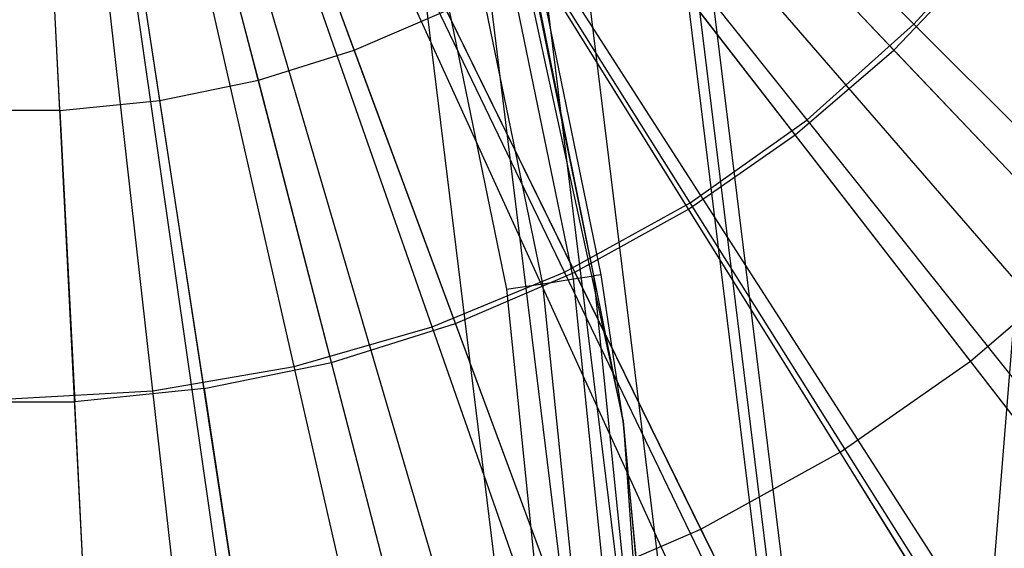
# Model space of a CAD drawing. Extents: x 0.2 to 44.2, y -21.9 to 24.
# Tile 198 of 239: x 38.185 to 39.213, y 2.258 to 2.81. Entities that reach past the tile are written whole.
import ezdxf

# ---------------------------------------------------------------- set-up
doc = ezdxf.new("R2010")
doc.units = 0
doc.header["$LTSCALE"] = 2.54
doc.layers.get('0').update_dxf_attribs({"color": 13, "linetype": 'CONTINUOUS'})

# ---------------------------------------------------------------- blocks, each defined once
blk = doc.blocks.new('GRUPUJ_2')
at = {"color": 0}
for p, q in [((35.753, 20.3327, 7.0499), (34.4853, 21.6663, 7.5999)), ((35.753, 20.3327, 7.0499), (34.4853, 21.6663, 7.5999)), ((35.6762, 20.263, 7.0499), (34.4713, 21.6536, 7.5999)), ((35.6762, 20.263, 7.0499), (34.4713, 21.6536, 7.5999)), ((35.58, 20.1842, 7.0499), (34.4537, 21.6392, 7.5999)), ((35.58, 20.1842, 7.0499), (34.4537, 21.6392, 7.5999)), ((35.393, 20.054, 7.0499), (34.4197, 21.6155, 7.5999)), ((35.393, 20.054, 7.0499), (34.4197, 21.6155, 7.5999)), ((35.4192, 20.0706, 7.0499), (34.4244, 21.6185, 7.5999)), ((35.4192, 20.0706, 7.0499), (34.4244, 21.6185, 7.5999)), ((35.1375, 19.9168, 7.0499), (34.3731, 21.5905, 7.5999)), ((35.1375, 19.9168, 7.0499), (34.3731, 21.5905, 7.5999)), ((35.1937, 19.9434, 7.0499), (34.3833, 21.5953, 7.5999)), ((35.1937, 19.9434, 7.0499), (34.3833, 21.5953, 7.5999)), ((34.9842, 19.8535, 7.0499), (34.3452, 21.579, 7.5999)), ((34.9842, 19.8535, 7.0499), (34.3452, 21.579, 7.5999)), ((34.8367, 19.8046, 7.0499), (34.3183, 21.57, 7.5999)), ((34.8367, 19.8046, 7.0499), (34.3183, 21.57, 7.5999)), ((34.523, 19.7363, 7.0499), (34.2611, 21.5576, 7.5999)), ((34.523, 19.7363, 7.0499), (34.2611, 21.5576, 7.5999)), ((34.5435, 19.7394, 7.0499), (34.2649, 21.5582, 7.5999)), ((34.5435, 19.7394, 7.0499), (34.2649, 21.5582, 7.5999)), ((34.7668, 19.7853, 7.0499), (34.3056, 21.5665, 7.5999)), ((34.7668, 19.7853, 7.0499), (34.3056, 21.5665, 7.5999)), ((34.3167, 19.7163, 7.0499), (34.2236, 21.554, 7.5999)), ((34.3167, 19.7163, 7.0499), (34.2236, 21.554, 7.5999)), ((34.5625, 20.9922, 7.4806), (34.4547, 21.2832, 7.5478)), ((34.5625, 20.9922, 7.4806), (34.4547, 21.2832, 7.5478)), ((34.4624, 20.9608, 7.4806), (34.3846, 21.2612, 7.5478)), ((34.4624, 20.9608, 7.4806), (34.3846, 21.2612, 7.5478)), ((34.2552, 20.9291, 7.4806), (34.2395, 21.2389, 7.5478)), ((34.2552, 20.9291, 7.4806), (34.2395, 21.2389, 7.5478)), ((34.3596, 20.9397, 7.4806), (34.3126, 21.2464, 7.5478)), ((34.3596, 20.9397, 7.4806), (34.3126, 21.2464, 7.5478)), ((34.9163, 21.2128, 7.4806), (35.126, 20.9922, 7.3986)), ((34.9163, 21.2128, 7.4806), (35.126, 20.9922, 7.3986)), ((35.023, 20.9038, 7.3986), (34.8367, 21.1444, 7.4806)), ((35.023, 20.9038, 7.3986), (34.8367, 21.1444, 7.4806)), ((34.9116, 20.8262, 7.3986), (34.7506, 21.0845, 7.4806)), ((34.9116, 20.8262, 7.3986), (34.7506, 21.0845, 7.4806)), ((35.2195, 21.0906, 7.3986), (35.126, 20.9922, 7.3986)), ((35.2195, 21.0906, 7.3986), (35.126, 20.9922, 7.3986)), ((34.5625, 20.9922, 7.4806), (34.6589, 21.0336, 7.4806)), ((34.5625, 20.9922, 7.4806), (34.6589, 21.0336, 7.4806)), ((34.7929, 20.7604, 7.3986), (34.6589, 21.0336, 7.4806)), ((34.7929, 20.7604, 7.3986), (34.6589, 21.0336, 7.4806)), ((34.4624, 20.9608, 7.4806), (34.5625, 20.9922, 7.4806)), ((34.4624, 20.9608, 7.4806), (34.5625, 20.9922, 7.4806)), ((34.6682, 20.7068, 7.3986), (34.5625, 20.9922, 7.4806)), ((34.6682, 20.7068, 7.3986), (34.5625, 20.9922, 7.4806)), ((35.023, 20.9038, 7.3986), (35.126, 20.9922, 7.3986)), ((35.023, 20.9038, 7.3986), (35.126, 20.9922, 7.3986)), ((35.3319, 20.7756, 7.3017), (35.126, 20.9922, 7.3986)), ((35.3319, 20.7756, 7.3017), (35.126, 20.9922, 7.3986)), ((34.3596, 20.9397, 7.4806), (34.4624, 20.9608, 7.4806)), ((34.3596, 20.9397, 7.4806), (34.4624, 20.9608, 7.4806)), ((34.5387, 20.6662, 7.3986), (34.4624, 20.9608, 7.4806)), ((34.5387, 20.6662, 7.3986), (34.4624, 20.9608, 7.4806)), ((34.2552, 20.9291, 7.4806), (34.3596, 20.9397, 7.4806)), ((34.2552, 20.9291, 7.4806), (34.3596, 20.9397, 7.4806)), ((34.4057, 20.6389, 7.3986), (34.3596, 20.9397, 7.4806)), ((34.4057, 20.6389, 7.3986), (34.3596, 20.9397, 7.4806)), ((34.2552, 20.9291, 7.4806), (34.1503, 20.9291, 7.4806)), ((34.2552, 20.9291, 7.4806), (34.1503, 20.9291, 7.4806)), ((34.2552, 20.9291, 7.4806), (34.2707, 20.6251, 7.3986)), ((34.2552, 20.9291, 7.4806), (34.2707, 20.6251, 7.3986)), ((34.9116, 20.8262, 7.3986), (35.023, 20.9038, 7.3986)), ((34.9116, 20.8262, 7.3986), (35.023, 20.9038, 7.3986)), ((35.2059, 20.6675, 7.3017), (35.023, 20.9038, 7.3986)), ((35.2059, 20.6675, 7.3017), (35.023, 20.9038, 7.3986)), ((34.7929, 20.7604, 7.3986), (34.9116, 20.8262, 7.3986)), ((34.7929, 20.7604, 7.3986), (34.9116, 20.8262, 7.3986)), ((35.0697, 20.5726, 7.3017), (34.9116, 20.8262, 7.3986)), ((35.0697, 20.5726, 7.3017), (34.9116, 20.8262, 7.3986)), ((35.2059, 20.6675, 7.3017), (35.3319, 20.7756, 7.3017)), ((35.2059, 20.6675, 7.3017), (35.3319, 20.7756, 7.3017)), ((34.6682, 20.7068, 7.3986), (34.7929, 20.7604, 7.3986)), ((34.6682, 20.7068, 7.3986), (34.7929, 20.7604, 7.3986)), ((34.9245, 20.4921, 7.3017), (34.7929, 20.7604, 7.3986)), ((34.9245, 20.4921, 7.3017), (34.7929, 20.7604, 7.3986)), ((34.5387, 20.6662, 7.3986), (34.6682, 20.7068, 7.3986)), ((34.5387, 20.6662, 7.3986), (34.6682, 20.7068, 7.3986)), ((34.772, 20.4266, 7.3017), (34.6682, 20.7068, 7.3986)), ((34.772, 20.4266, 7.3017), (34.6682, 20.7068, 7.3986)), ((34.4057, 20.6389, 7.3986), (34.5387, 20.6662, 7.3986)), ((34.4057, 20.6389, 7.3986), (34.5387, 20.6662, 7.3986)), ((34.6136, 20.3769, 7.3017), (34.5387, 20.6662, 7.3986)), ((34.6136, 20.3769, 7.3017), (34.5387, 20.6662, 7.3986)), ((35.0697, 20.5726, 7.3017), (35.2059, 20.6675, 7.3017)), ((35.0697, 20.5726, 7.3017), (35.2059, 20.6675, 7.3017)), ((35.3858, 20.4352, 7.19), (35.2059, 20.6675, 7.3017)), ((35.3858, 20.4352, 7.19), (35.2059, 20.6675, 7.3017)), ((34.4057, 20.6389, 7.3986), (34.2707, 20.6251, 7.3986)), ((34.4057, 20.6389, 7.3986), (34.2707, 20.6251, 7.3986)), ((34.4057, 20.6389, 7.3986), (34.451, 20.3435, 7.3017)), ((34.4057, 20.6389, 7.3986), (34.451, 20.3435, 7.3017)), ((34.1349, 20.6251, 7.3986), (34.2707, 20.6251, 7.3986)), ((34.1349, 20.6251, 7.3986), (34.2707, 20.6251, 7.3986)), ((34.2858, 20.3267, 7.3017), (34.2707, 20.6251, 7.3986)), ((34.2858, 20.3267, 7.3017), (34.2707, 20.6251, 7.3986)), ((34.9245, 20.4921, 7.3017), (35.0697, 20.5726, 7.3017)), ((34.9245, 20.4921, 7.3017), (35.0697, 20.5726, 7.3017)), ((35.2251, 20.3233, 7.19), (35.0697, 20.5726, 7.3017)), ((35.2251, 20.3233, 7.19), (35.0697, 20.5726, 7.3017)), ((34.772, 20.4266, 7.3017), (34.9245, 20.4921, 7.3017)), ((34.772, 20.4266, 7.3017), (34.9245, 20.4921, 7.3017)), ((35.0539, 20.2283, 7.19), (34.9245, 20.4921, 7.3017)), ((35.0539, 20.2283, 7.19), (34.9245, 20.4921, 7.3017))]:
    blk.add_line(p, q, dxfattribs=at)
blk = doc.blocks.new('KARO-10934_STL')
at = {"color": 0}
for p, q in [((38.305, 4.7331, 125.9495), (38.8145, 2.3909, 125.9495)), ((38.305, 4.7331, 125.9495), (38.8145, 2.3909, 125.9495)), ((38.7842, 2.5428, 124.3613), (38.4418, 4.2091, 124.3613)), ((38.7842, 2.5428, 124.3613), (38.4418, 4.2091, 124.3613)), ((38.8145, 2.3909, 125.9495), (38.4492, 4.211, 124.3996)), ((38.8145, 2.3909, 125.9495), (38.4492, 4.211, 124.3996)), ((38.7918, 2.544, 124.3996), (38.4492, 4.211, 124.3996)), ((38.7918, 2.544, 124.3996), (38.4492, 4.211, 124.3996)), ((38.7308, 2.5346, 124.3072), (38.3894, 4.1955, 124.3072)), ((38.7308, 2.5346, 124.3072), (38.3894, 4.1955, 124.3072)), ((38.7628, 2.5396, 124.3288), (38.4208, 4.2036, 124.3288)), ((38.7628, 2.5396, 124.3288), (38.4208, 4.2036, 124.3288)), ((38.3524, 4.1859, 124.2995), (38.6929, 2.5288, 124.2995)), ((38.3524, 4.1859, 124.2995), (38.6929, 2.5288, 124.2995)), ((39.2664, 3.0455, 126.2025), (39.1146, 1.1549, 126.1937)), ((39.2664, 3.0455, 126.2025), (39.1146, 1.1549, 126.1937)), ((39.0887, 1.1531, 126.1649), (38.8649, 2.9739, 126.1649)), ((39.0887, 1.1531, 126.1649), (38.8649, 2.9739, 126.1649)), ((38.8751, 2.9757, 126.1818), (39.099, 1.1538, 126.1818)), ((38.8751, 2.9757, 126.1818), (39.099, 1.1538, 126.1818)), ((39.1146, 1.1549, 126.1937), (38.8905, 2.9785, 126.1937)), ((39.1146, 1.1549, 126.1937), (38.8905, 2.9785, 126.1937)), ((38.9865, 1.1462, 125.9865), (38.7641, 2.9559, 125.9865)), ((38.9865, 1.1462, 125.9865), (38.7641, 2.9559, 125.9865)), ((38.9428, 1.1432, 125.9335), (38.721, 2.9483, 125.9335)), ((38.9428, 1.1432, 125.9335), (38.721, 2.9483, 125.9335)), ((38.6628, 2.9379, 125.8986), (38.8839, 1.1392, 125.8986)), ((38.6628, 2.9379, 125.8986), (38.8839, 1.1392, 125.8986)), ((38.5964, 2.926, 125.8858), (38.8166, 1.1346, 125.8858)), ((38.5964, 2.926, 125.8858), (38.8166, 1.1346, 125.8858)), ((38.7308, 2.5346, 124.3072), (38.7628, 2.5396, 124.3288)), ((38.7308, 2.5346, 124.3072), (38.7628, 2.5396, 124.3288)), ((38.7628, 2.5396, 124.3288), (38.7842, 2.5428, 124.3613)), ((38.7628, 2.5396, 124.3288), (38.7842, 2.5428, 124.3613)), ((38.9347, 0.8494, 124.3288), (38.7628, 2.5396, 124.3288)), ((38.9347, 0.8494, 124.3288), (38.7628, 2.5396, 124.3288)), ((38.7918, 2.544, 124.3996), (38.7842, 2.5428, 124.3613)), ((38.7918, 2.544, 124.3996), (38.7842, 2.5428, 124.3613)), ((38.8145, 2.3909, 124.3996), (38.7842, 2.5428, 124.3613)), ((38.8145, 2.3909, 124.3996), (38.7842, 2.5428, 124.3613)), ((38.9563, 0.8505, 124.3613), (38.7842, 2.5428, 124.3613)), ((38.9563, 0.8505, 124.3613), (38.7842, 2.5428, 124.3613)), ((38.8145, 2.3909, 125.9495), (38.7918, 2.544, 124.3996)), ((38.8145, 2.3909, 124.3996), (38.7918, 2.544, 124.3996)), ((38.8145, 2.3909, 125.9495), (38.7918, 2.544, 124.3996)), ((38.8145, 2.3909, 124.3996), (38.7918, 2.544, 124.3996)), ((38.6929, 2.5288, 124.2995), (38.7308, 2.5346, 124.3072)), ((38.6929, 2.5288, 124.2995), (38.7308, 2.5346, 124.3072)), ((38.9023, 0.8478, 124.3072), (38.7308, 2.5346, 124.3072)), ((38.9023, 0.8478, 124.3072), (38.7308, 2.5346, 124.3072)), ((38.6929, 2.5288, 124.2995), (38.8641, 0.8458, 124.2995)), ((38.6929, 2.5288, 124.2995), (38.8641, 0.8458, 124.2995)), ((38.9639, 0.8509, 124.3996), (38.8145, 2.3909, 125.9495)), ((38.8145, 2.3909, 125.9495), (38.9855, 0, 125.9495)), ((38.9639, 0.8509, 124.3996), (38.8145, 2.3909, 125.9495)), ((38.9639, 0.8509, 124.3996), (38.8145, 2.3909, 124.3996)), ((38.8145, 2.3909, 124.3996), (38.8145, 2.3909, 125.9495)), ((38.8145, 2.3909, 124.3996), (38.8145, 2.3909, 125.9495)), ((38.8145, 2.3909, 125.9495), (38.9855, 0, 125.9495)), ((38.8145, 2.3909, 124.3996), (38.9563, 0.8505, 124.3613)), ((38.9639, 0.8509, 124.3996), (38.8145, 2.3909, 124.3996)), ((38.8145, 2.3909, 124.3996), (38.9563, 0.8505, 124.3613))]:
    blk.add_line(p, q, dxfattribs=at)
blk.add_blockref('GRUPUJ_2', (3.9714, -18.2138, 12.8689), dxfattribs=at)
blk = doc.blocks.new('GRUPUJ_1')
at = {"color": 0}
for p, q in [((38.8961, 24.7457, 18.9556), (38.4271, 25.2148, 19.0683)), ((38.8961, 24.7457, 18.9556), (38.4271, 25.2148, 19.0683)), ((38.8961, 24.7457, 7.2565), (38.4271, 25.2148, 7.1438)), ((38.8961, 24.7457, 7.2565), (38.4271, 25.2148, 7.1438)), ((38.7845, 24.646, 18.9556), (38.3709, 25.1646, 19.0683)), ((38.7845, 24.646, 18.9556), (38.3709, 25.1646, 19.0683)), ((38.7845, 24.646, 7.2565), (38.3709, 25.1646, 7.1438)), ((38.7845, 24.646, 7.2565), (38.3709, 25.1646, 7.1438)), ((38.6624, 24.5593, 18.9556), (38.3095, 25.121, 19.0683)), ((38.6624, 24.5593, 18.9556), (38.3095, 25.121, 19.0683)), ((38.6624, 24.5593, 7.2565), (38.3095, 25.121, 7.1438)), ((38.6624, 24.5593, 7.2565), (38.3095, 25.121, 7.1438)), ((38.5313, 24.4869, 18.9556), (38.2435, 25.0845, 19.0683)), ((38.5313, 24.4869, 18.9556), (38.2435, 25.0845, 19.0683)), ((38.5313, 24.4869, 7.2565), (38.2435, 25.0845, 7.1438)), ((38.5313, 24.4869, 7.2565), (38.2435, 25.0845, 7.1438)), ((38.393, 24.4296, 18.9556), (38.1739, 25.0557, 19.0683)), ((38.393, 24.4296, 18.9556), (38.1739, 25.0557, 19.0683)), ((38.393, 24.4296, 7.2565), (38.1739, 25.0557, 7.1438)), ((38.393, 24.4296, 7.2565), (38.1739, 25.0557, 7.1438)), ((38.2491, 24.3882, 18.9556), (38.1015, 25.0349, 19.0683)), ((38.2491, 24.3882, 18.9556), (38.1015, 25.0349, 19.0683)), ((38.2491, 24.3882, 7.2565), (38.1015, 25.0349, 7.1438)), ((38.2491, 24.3882, 7.2565), (38.1015, 25.0349, 7.1438)), ((38.1015, 24.3631, 18.9556), (38.0273, 25.0222, 19.0683)), ((38.1015, 24.3631, 18.9556), (38.0273, 25.0222, 19.0683)), ((38.1015, 24.3631, 7.2565), (38.0273, 25.0222, 7.1438)), ((38.1015, 24.3631, 7.2565), (38.0273, 25.0222, 7.1438)), ((38.8961, 24.7457, 18.9556), (38.9959, 24.8574, 18.9556)), ((38.8961, 24.7457, 18.9556), (38.9959, 24.8574, 18.9556)), ((38.8961, 24.7457, 7.2565), (38.9959, 24.8574, 7.2565)), ((38.8961, 24.7457, 7.2565), (38.9959, 24.8574, 7.2565)), ((38.7845, 24.646, 18.9556), (38.8961, 24.7457, 18.9556)), ((38.7845, 24.646, 18.9556), (38.8961, 24.7457, 18.9556)), ((38.7845, 24.646, 7.2565), (38.8961, 24.7457, 7.2565)), ((38.7845, 24.646, 7.2565), (38.8961, 24.7457, 7.2565)), ((39.3533, 24.2885, 18.7694), (38.8961, 24.7457, 18.9556)), ((39.3533, 24.2885, 18.7694), (38.8961, 24.7457, 18.9556)), ((39.3533, 24.2885, 7.4428), (38.8961, 24.7457, 7.2565)), ((39.3533, 24.2885, 7.4428), (38.8961, 24.7457, 7.2565)), ((38.6624, 24.5593, 18.9556), (38.7845, 24.646, 18.9556)), ((38.6624, 24.5593, 18.9556), (38.7845, 24.646, 18.9556)), ((38.6624, 24.5593, 7.2565), (38.7845, 24.646, 7.2565)), ((38.6624, 24.5593, 7.2565), (38.7845, 24.646, 7.2565)), ((39.1876, 24.1405, 18.7694), (38.7845, 24.646, 18.9556)), ((39.1876, 24.1405, 18.7694), (38.7845, 24.646, 18.9556)), ((39.1876, 24.1405, 7.4428), (38.7845, 24.646, 7.2565)), ((39.1876, 24.1405, 7.4428), (38.7845, 24.646, 7.2565)), ((38.5313, 24.4869, 18.9556), (38.6624, 24.5593, 18.9556)), ((38.5313, 24.4869, 18.9556), (38.6624, 24.5593, 18.9556)), ((38.5313, 24.4869, 7.2565), (38.6624, 24.5593, 7.2565)), ((38.5313, 24.4869, 7.2565), (38.6624, 24.5593, 7.2565)), ((39.0064, 24.0119, 18.7694), (38.6624, 24.5593, 18.9556)), ((39.0064, 24.0119, 18.7694), (38.6624, 24.5593, 18.9556)), ((39.0064, 24.0119, 7.4428), (38.6624, 24.5593, 7.2565)), ((39.0064, 24.0119, 7.4428), (38.6624, 24.5593, 7.2565)), ((38.393, 24.4296, 18.9556), (38.5313, 24.4869, 18.9556)), ((38.393, 24.4296, 18.9556), (38.5313, 24.4869, 18.9556)), ((38.393, 24.4296, 7.2565), (38.5313, 24.4869, 7.2565)), ((38.393, 24.4296, 7.2565), (38.5313, 24.4869, 7.2565)), ((38.8119, 23.9044, 18.7694), (38.5313, 24.4869, 18.9556)), ((38.8119, 23.9044, 18.7694), (38.5313, 24.4869, 18.9556)), ((38.8119, 23.9044, 7.4428), (38.5313, 24.4869, 7.2565)), ((38.8119, 23.9044, 7.4428), (38.5313, 24.4869, 7.2565)), ((38.2491, 24.3882, 18.9556), (38.393, 24.4296, 18.9556)), ((38.2491, 24.3882, 18.9556), (38.393, 24.4296, 18.9556)), ((38.2491, 24.3882, 7.2565), (38.393, 24.4296, 7.2565)), ((38.2491, 24.3882, 7.2565), (38.393, 24.4296, 7.2565)), ((38.6066, 23.8193, 18.7694), (38.393, 24.4296, 18.9556)), ((38.6066, 23.8193, 18.7694), (38.393, 24.4296, 18.9556)), ((38.6066, 23.8193, 7.4428), (38.393, 24.4296, 7.2565)), ((38.6066, 23.8193, 7.4428), (38.393, 24.4296, 7.2565)), ((38.1015, 24.3631, 18.9556), (38.2491, 24.3882, 18.9556)), ((38.1015, 24.3631, 18.9556), (38.2491, 24.3882, 18.9556)), ((38.1015, 24.3631, 7.2565), (38.2491, 24.3882, 7.2565)), ((38.1015, 24.3631, 7.2565), (38.2491, 24.3882, 7.2565)), ((38.393, 23.7578, 18.7694), (38.2491, 24.3882, 18.9556)), ((38.393, 23.7578, 18.7694), (38.2491, 24.3882, 18.9556)), ((38.393, 23.7578, 7.4428), (38.2491, 24.3882, 7.2565)), ((38.393, 23.7578, 7.4428), (38.2491, 24.3882, 7.2565)), ((37.9521, 24.3547, 18.9556), (38.1015, 24.3631, 18.9556)), ((37.9521, 24.3547, 18.9556), (38.1015, 24.3631, 18.9556)), ((37.9521, 24.3547, 7.2565), (38.1015, 24.3631, 7.2565)), ((37.9521, 24.3547, 7.2565), (38.1015, 24.3631, 7.2565)), ((38.1739, 23.7206, 18.7694), (38.1015, 24.3631, 18.9556)), ((38.1739, 23.7206, 18.7694), (38.1015, 24.3631, 18.9556)), ((38.1739, 23.7206, 7.4428), (38.1015, 24.3631, 7.2565)), ((38.1739, 23.7206, 7.4428), (38.1015, 24.3631, 7.2565))]:
    blk.add_line(p, q, dxfattribs=at)
blk = doc.blocks.new('GRUPUJ_3')
at = {"color": 0}
for name, p in [('GRUPUJ_1', (0, 0)), ('KARO-10934_STL', (-0.2222, 21.9402, -1.2505))]:
    blk.add_blockref(name, p, dxfattribs=at)

msp = doc.modelspace()

# ---------------------------------------------------------------- block references
at = {"color": 0}
msp.add_blockref('GRUPUJ_3', (0.2222, -21.9402, 1.2505), dxfattribs=at)

doc.saveas('drawing.dxf')
